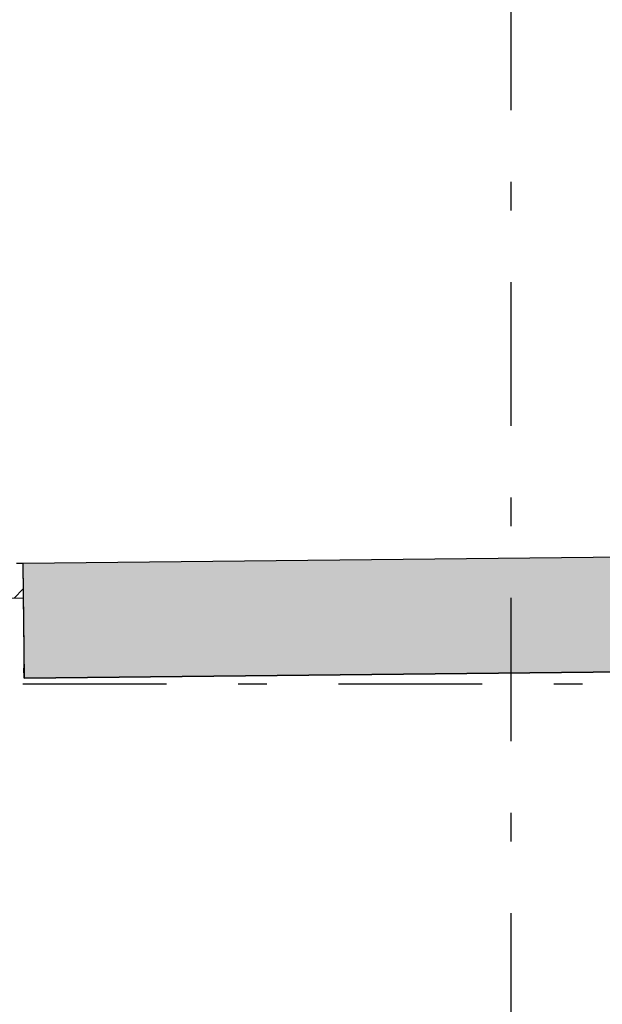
# Model space of a CAD drawing. Extents: x 2 to 87, y -108 to 11.
# Tile 38 of 256: x 29.52 to 31.55, y -86.83 to -83.39. Entities that reach past the tile are written whole.
import ezdxf

# ---------------------------------------------------------------- set-up
doc = ezdxf.new("R2010")
doc.units = 0
doc.header["$MEASUREMENT"] = 0
doc.linetypes.add('DASHDOT', pattern=[1, 0.5, -0.25, 0, -0.25])
for name, color, linetype in [('2', 7, 'CONTINUOUS'), ('25', 7, 'CONTINUOUS'), ('30', 7, 'CONTINUOUS'), ('5', 7, 'CONTINUOUS'), ('8', 7, 'CONTINUOUS')]:
    doc.layers.add(name, color=color, linetype=linetype)

msp = doc.modelspace()

# ---------------------------------------------------------------- linework, layer by layer
at = {"layer": '2', "color": 62, "linetype": 'Continuous'}
for p, q in [((32.9476, -85.2524), (29.527, -85.2881)), ((29.527, -85.2881), (29.5312, -85.6881)), ((29.5312, -85.6881), (32.9476, -85.6525))]:
    msp.add_line(p, q, dxfattribs=at)
at = {"layer": '25', "color": 62, "linetype": 'Continuous'}
for p, q in [((32.9476, -85.2524), (29.527, -85.2881)), ((29.527, -85.2881), (29.5271, -85.2978)), ((29.5271, -85.2978), (29.528, -85.3844)), ((29.528, -85.3844), (29.5281, -85.3941)), ((29.5281, -85.3941), (29.5282, -85.3996)), ((29.5282, -85.3996), (29.5302, -85.5927)), ((29.5302, -85.5927), (29.5308, -85.6525)), ((29.5312, -85.6881), (29.5308, -85.6525)), ((32.9476, -85.6525), (29.5312, -85.6881))]:
    msp.add_line(p, q, dxfattribs=at)
for points in [[(32.9476, -85.2524), (29.527, -85.2881), (32.9476, -85.2881)], [(29.527, -85.2881), (29.5271, -85.2978), (32.9476, -85.2978)], [(29.527, -85.2881), (32.9476, -85.2881), (32.9476, -85.2978)], [(29.5271, -85.2978), (29.528, -85.3844), (32.9476, -85.3844)], [(29.5271, -85.2978), (32.9476, -85.2978), (32.9476, -85.3844)], [(29.528, -85.3844), (29.5281, -85.3941), (32.9476, -85.3941)], [(29.528, -85.3844), (32.9476, -85.3844), (32.9476, -85.3941)], [(29.5281, -85.3941), (29.5282, -85.3996), (32.9476, -85.3996)], [(29.5281, -85.3941), (32.9476, -85.3941), (32.9476, -85.3996)], [(29.5282, -85.3996), (29.5302, -85.5927), (32.9476, -85.5927)], [(29.5282, -85.3996), (32.9476, -85.3996), (32.9476, -85.5927)], [(29.5302, -85.5927), (29.5308, -85.6525), (32.9476, -85.6525)], [(29.5302, -85.5927), (32.9476, -85.5927), (32.9476, -85.6525)], [(29.5308, -85.6525), (32.9476, -85.6525), (29.5312, -85.6881)]]:
    msp.add_solid(points, dxfattribs=at)
at = {"layer": '30', "color": 62, "linetype": 'Continuous'}
for p, q in [((29.527, -85.2881), (29.505, -85.2883)), ((29.4883, -85.4085), (29.5283, -85.4081))]:
    msp.add_line(p, q, dxfattribs=at)
at = {"layer": '5', "color": 7, "linetype": 'DASHDOT'}
for p, q in [((31.2276, -7.3075), (31.2276, -96.5075)), ((7.5276, -85.7075), (52.6276, -85.7075))]:
    msp.add_line(p, q, dxfattribs=at)
at = {"layer": '8', "color": 62, "linetype": 'Continuous'}
msp.add_line((29.4964, -85.4084), (29.5279, -85.3768), dxfattribs=at)

doc.saveas('drawing.dxf')
